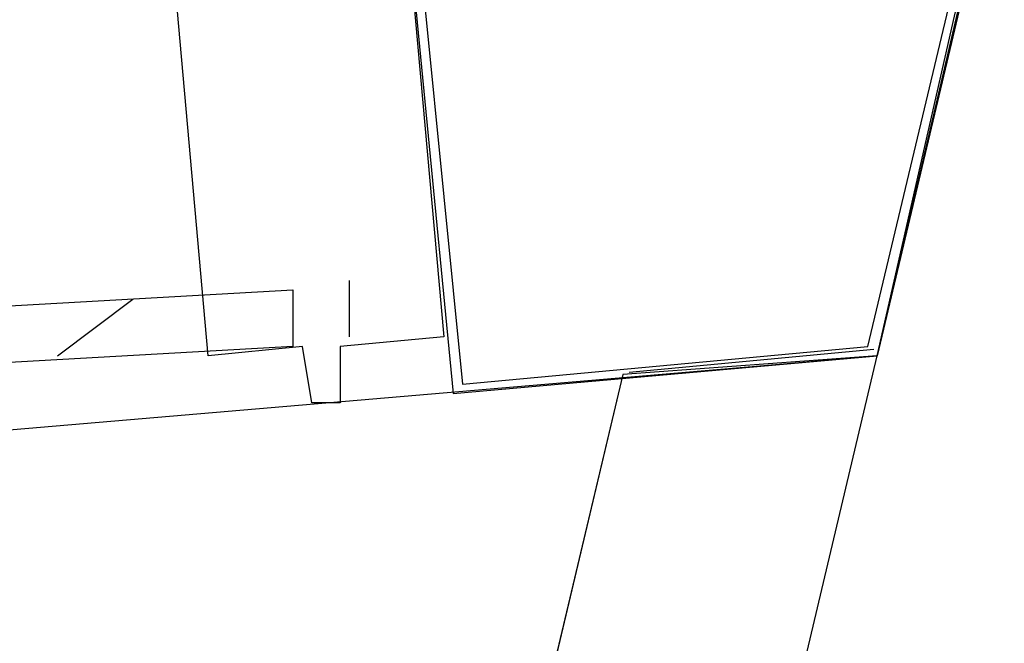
# Model space of a CAD drawing. Header units: feet. Extents: x -79 to 198, y -22 to 181.
# Tile 18 of 256: x 70.693 to 72.086, y 9.771 to 10.653. Entities that reach past the tile are written whole.
import ezdxf

# ---------------------------------------------------------------- set-up
doc = ezdxf.new("R2010")
doc.units = ezdxf.units.FT
doc.layers.add('A-LINEA', color=7, linetype='CONTINUOUS')

msp = doc.modelspace()

# ---------------------------------------------------------------- linework, layer by layer
at = {"layer": 'A-LINEA'}
for p, q in [((73.6667, 17.6178), (71.9067, 10.1778)), ((71.16, 10.2044), (71.16, 10.2844)), ((70.7467, 10.1778), (70.8533, 10.2578)), ((71.5556, 10.1546), (71.9019, 10.1872)), ((71.5467, 10.1511), (71, 7.8444))]:
    msp.add_line(p, q, dxfattribs=at)
for points in [[(126.2667, 36.6311), (119.2267, 38.2978), (119.16, 37.9644), (109.12, 40.3378), (105.48, 24.9378), (96.3733, 27.2578), (96.2667, 26.7644), (92.6933, 27.6178), (92.1333, 25.2311), (89.6, 14.5378), (77.3867, 17.4311), (77.2267, 16.7778), (73.6667, 17.6178), (72.7067, 13.6044), (71.9067, 10.1778)], [(44.16, 11.5378), (46.88, 11.1378), (49.6133, 10.7911), (52.36, 10.4844), (55.1067, 10.2444), (57.8533, 10.0444), (60.6, 9.8978), (62.48, 9.8311), (64.3733, 9.8044), (66.2533, 9.8311), (68.1467, 9.9111), (70.0267, 10.0178), (71.9067, 10.1778)], [(71.2933, 10.2044), (71.1467, 10.1911), (71.1467, 10.1111), (71.1067, 10.1111), (71.0933, 10.1911), (70.96, 10.1778), (70.8933, 10.9244), (71.2267, 10.9511), (71.2933, 10.2044)], [(71.3067, 10.1244), (71.9067, 10.1778), (72.04, 10.7644), (71.2267, 10.9511), (71.3067, 10.1244)], [(71.32, 10.1378), (71.8933, 10.1911), (72.0267, 10.7511), (71.24, 10.9378), (71.32, 10.1378)], [(67.3067, 10.0578), (71.08, 10.2711), (71.08, 10.1911), (67.3067, 9.9778), (67.3067, 10.0578)], [(71.48, 8.3778), (71.9067, 10.1778), (71.5467, 10.1511), (71.04, 8.0178)]]:
    msp.add_lwpolyline(points, dxfattribs=at)

doc.saveas('drawing.dxf')
